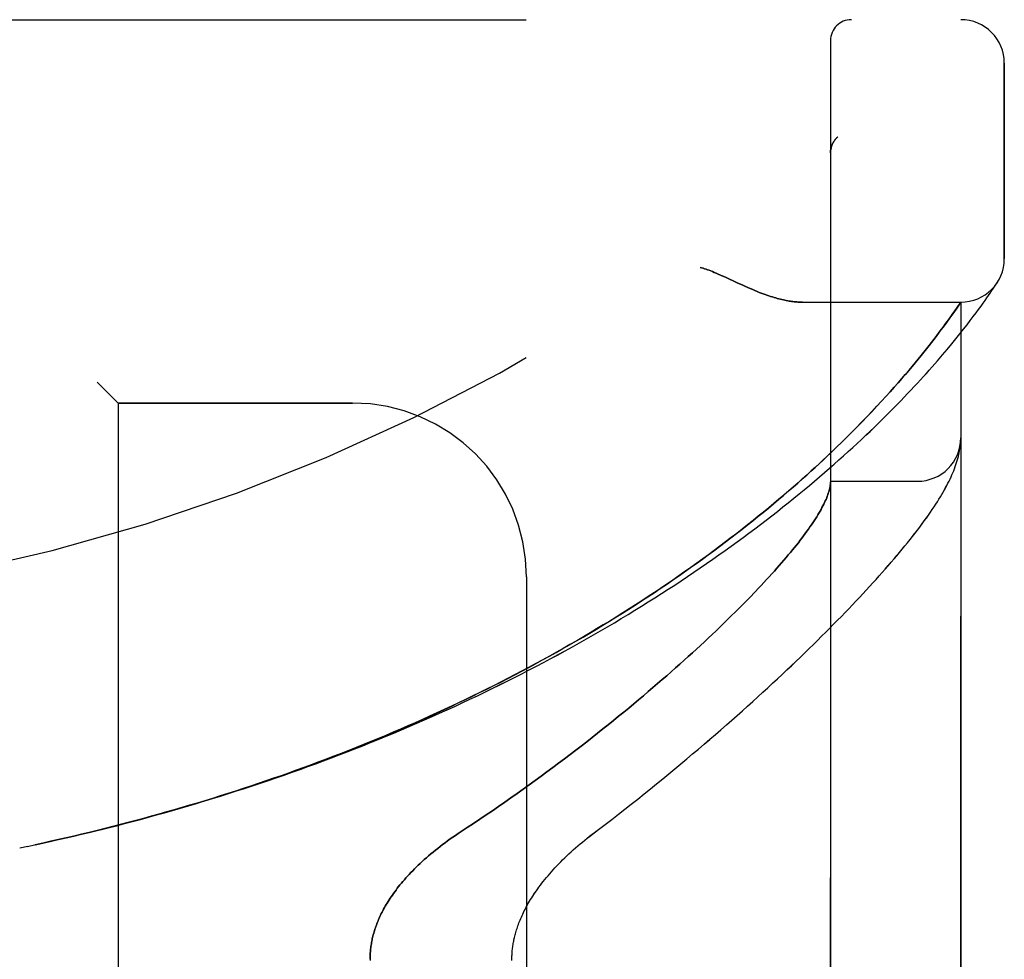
# Model space of a CAD drawing. Header units: inches. Extents: x 0 to 262, y 0 to 169.
# Tile 246 of 256: x 137.07 to 138.49, y 54.1 to 55.45. Entities that reach past the tile are written whole.
import ezdxf

# ---------------------------------------------------------------- set-up
doc = ezdxf.new("R2010")
doc.units = ezdxf.units.IN
doc.header["$LTSCALE"] = 14.384615
doc.header["$MEASUREMENT"] = 0
doc.linetypes.add('HIDDEN', pattern=[0.2, 0.1, -0.1])
doc.layers.add('LEFTHAND_DOOR_ASSEMBLY', color=7, linetype='CONTINUOUS')
doc.layers.add('RIGHTHAND_DOOR_ASSEMBLY', color=7, linetype='CONTINUOUS')

msp = doc.modelspace()

# ---------------------------------------------------------------- linework, layer by layer
at = {"layer": 'LEFTHAND_DOOR_ASSEMBLY', "color": 8, "linetype": 'HIDDEN'}
for p, q in [((136.3642, 55.4518), (138.4279, 55.4518)), ((138.2404, 52.7793), (138.2404, 55.4218)), ((138.4904, 55.108), (138.4904, 55.3893)), ((138.2507, 55.2831), (138.2505, 55.283)), ((138.2404, 55.2607), (138.2404, 55.2605)), ((138.0892, 55.0814), (138.1059, 55.0736)), ((138.4787, 55.0715), (138.4807, 55.0745)), ((138.4804, 55.074), (138.4801, 55.0736)), ((138.4804, 55.074), (138.4807, 55.0745)), ((138.1059, 55.0736), (138.1141, 55.0699)), ((138.4699, 55.0583), (138.4727, 55.0624)), ((138.4727, 55.0624), (138.475, 55.0658)), ((138.475, 55.0658), (138.4768, 55.0686)), ((138.4768, 55.0686), (138.4787, 55.0715)), ((138.1999, 55.0455), (138.4279, 55.0455)), ((138.4226, 55.0377), (138.4279, 55.0455)), ((138.4279, 53.1555), (138.4279, 55.0455)), ((138.46, 55.0441), (138.4628, 55.0481)), ((138.4628, 55.0481), (138.4654, 55.0518)), ((138.4654, 55.0518), (138.4678, 55.0552)), ((138.4678, 55.0552), (138.4699, 55.0583)), ((138.4166, 55.0293), (138.4194, 55.0332)), ((138.4194, 55.0332), (138.4226, 55.0377)), ((138.4498, 55.0301), (138.4535, 55.0351)), ((138.4535, 55.0351), (138.4569, 55.0398)), ((138.4569, 55.0398), (138.46, 55.0441)), ((138.4065, 55.0152), (138.4101, 55.0202)), ((138.4101, 55.0202), (138.4135, 55.0249)), ((138.4135, 55.0249), (138.4166, 55.0293)), ((138.4369, 55.0131), (138.4415, 55.0191)), ((138.4415, 55.0191), (138.4458, 55.0248)), ((138.4458, 55.0248), (138.4498, 55.0301)), ((138.4025, 55.0098), (138.4065, 55.0152)), ((138.4266, 55), (138.4319, 55.0067)), ((138.4319, 55.0067), (138.4369, 55.0131)), ((138.3856, 54.9876), (138.389, 54.9919)), ((138.389, 54.9919), (138.3922, 54.9962)), ((138.3922, 54.9962), (138.3969, 55.0022)), ((138.4148, 54.9855), (138.4209, 54.9929)), ((138.4209, 54.9929), (138.4266, 55)), ((138.3746, 54.9737), (138.3784, 54.9785)), ((138.3784, 54.9785), (138.3821, 54.9831)), ((138.3821, 54.9831), (138.3856, 54.9876)), ((138.4015, 54.9696), (138.4083, 54.9777)), ((138.4083, 54.9777), (138.4148, 54.9855)), ((138.3622, 54.9584), (138.3665, 54.9637)), ((138.3665, 54.9637), (138.3706, 54.9687)), ((138.3706, 54.9687), (138.3746, 54.9737)), ((138.348, 54.9416), (138.353, 54.9474)), ((138.353, 54.9474), (138.3577, 54.953)), ((138.3577, 54.953), (138.3622, 54.9584)), ((138.3376, 54.9295), (138.3429, 54.9357)), ((138.3429, 54.9357), (138.348, 54.9416)), ((137.1854, 54.9305), (137.2154, 54.9005)), ((138.3262, 54.9167), (138.332, 54.9232)), ((138.332, 54.9232), (138.3376, 54.9295)), ((138.3138, 54.903), (138.3201, 54.91)), ((138.3201, 54.91), (138.3262, 54.9167)), ((137.5529, 54.9005), (137.2154, 54.9005)), ((137.2154, 54.9005), (137.2154, 53.3005)), ((138.3001, 54.8884), (138.3071, 54.8958)), ((138.3071, 54.8958), (138.3138, 54.903)), ((138.2852, 54.8729), (138.2928, 54.8808)), ((138.2928, 54.8808), (138.3001, 54.8884)), ((138.2687, 54.8562), (138.2772, 54.8647)), ((138.2772, 54.8647), (138.2852, 54.8729)), ((138.4269, 54.8371), (138.427, 54.8378)), ((138.427, 54.8378), (138.4271, 54.8386)), ((138.4271, 54.8386), (138.4272, 54.8393)), ((138.4272, 54.8393), (138.4273, 54.84)), ((138.4273, 54.84), (138.4274, 54.8406)), ((138.4274, 54.8406), (138.4275, 54.8413)), ((138.4275, 54.842), (138.4276, 54.8427)), ((138.4275, 54.8413), (138.4275, 54.842)), ((138.4276, 54.8433), (138.4277, 54.844)), ((138.4276, 54.8427), (138.4276, 54.8433)), ((138.4277, 54.8447), (138.4278, 54.8454)), ((138.4277, 54.844), (138.4277, 54.8447)), ((138.2404, 54.788), (138.3654, 54.788)), ((137.8029, 54.6505), (137.8029, 53.5505)), ((138.1323, 54.6294), (138.1237, 54.6205)), ((138.1147, 54.6113), (138.1054, 54.602)), ((138.1237, 54.6205), (138.1147, 54.6113)), ((138.1054, 54.602), (138.0957, 54.5924)), ((137.0739, 54.2606), (137.0854, 54.263))]:
    msp.add_line(p, q, dxfattribs=at)
for points in [[(138.2466, 55.2787), (138.2462, 55.2783), (138.2459, 55.2778), (138.2456, 55.2773), (138.2452, 55.2768), (138.2449, 55.2763), (138.2446, 55.2758), (138.2443, 55.2752), (138.244, 55.2747), (138.2437, 55.2742), (138.2434, 55.2736), (138.2432, 55.2731), (138.2429, 55.2725), (138.2427, 55.272), (138.2425, 55.2714)], [(138.2466, 55.2787), (138.2468, 55.279), (138.247, 55.2792), (138.2472, 55.2794), (138.2473, 55.2797), (138.2475, 55.2799), (138.2477, 55.2801), (138.2479, 55.2803), (138.2481, 55.2806), (138.2483, 55.2808), (138.2485, 55.281), (138.2487, 55.2812), (138.2489, 55.2814), (138.2491, 55.2816), (138.2493, 55.2819), (138.2496, 55.2821), (138.2498, 55.2823), (138.25, 55.2825), (138.2502, 55.2827), (138.2505, 55.2829), (138.2507, 55.2831)], [(138.2425, 55.2714), (138.2422, 55.2708), (138.242, 55.2702), (138.2418, 55.2697), (138.2417, 55.2691), (138.2415, 55.2685), (138.2413, 55.2679), (138.2412, 55.2673), (138.2411, 55.2667), (138.2409, 55.2661), (138.2408, 55.2655), (138.2407, 55.2648), (138.2406, 55.2642), (138.2406, 55.2636), (138.2405, 55.263), (138.2405, 55.2624), (138.2404, 55.2617), (138.2404, 55.2611), (138.2404, 55.2607)], [(138.0529, 55.0955), (138.055, 55.0949), (138.057, 55.0943), (138.0591, 55.0936), (138.0613, 55.0929), (138.0634, 55.0922), (138.0657, 55.0914), (138.0681, 55.0905), (138.0705, 55.0895), (138.0732, 55.0884), (138.076, 55.0873), (138.079, 55.086), (138.0822, 55.0846), (138.0856, 55.0831), (138.0892, 55.0814)], [(138.1141, 55.0699), (138.1179, 55.0681), (138.1215, 55.0665), (138.125, 55.065), (138.1284, 55.0636), (138.1316, 55.0622), (138.1348, 55.0609), (138.1378, 55.0597), (138.1407, 55.0586), (138.1436, 55.0575), (138.1463, 55.0565), (138.149, 55.0556), (138.1517, 55.0547), (138.1542, 55.0538), (138.1567, 55.053), (138.1591, 55.0523), (138.1615, 55.0516), (138.1638, 55.0509), (138.1661, 55.0503), (138.1683, 55.0498), (138.1705, 55.0493), (138.1726, 55.0488), (138.1747, 55.0483), (138.1768, 55.0479), (138.1788, 55.0475), (138.1807, 55.0472), (138.1826, 55.0469), (138.1845, 55.0466), (138.1864, 55.0464), (138.1882, 55.0462), (138.1899, 55.046), (138.1917, 55.0459), (138.1934, 55.0457), (138.1951, 55.0457), (138.1967, 55.0456), (138.1983, 55.0455), (138.1999, 55.0455)], [(138.3969, 55.0022), (138.3983, 55.0042), (138.4025, 55.0098)], [(137.1318, 54.2731), (137.1434, 54.2758), (137.155, 54.2785), (137.1666, 54.2813), (137.1782, 54.2841), (137.1898, 54.2869), (137.2014, 54.2898), (137.213, 54.2927), (137.2245, 54.2957), (137.2361, 54.2988), (137.2477, 54.3019), (137.2593, 54.305), (137.2708, 54.3082), (137.2824, 54.3114), (137.2939, 54.3147), (137.3054, 54.318), (137.317, 54.3213), (137.3285, 54.3248), (137.34, 54.3282), (137.3515, 54.3317), (137.363, 54.3353), (137.3745, 54.3389), (137.386, 54.3426), (137.3974, 54.3463), (137.4089, 54.35), (137.4203, 54.3538), (137.4317, 54.3577), (137.4431, 54.3616), (137.4545, 54.3655), (137.4659, 54.3695), (137.4772, 54.3735), (137.4886, 54.3776), (137.4999, 54.3818), (137.5112, 54.386), (137.5225, 54.3902), (137.5337, 54.3945), (137.545, 54.3988), (137.5562, 54.4032), (137.5674, 54.4076), (137.5786, 54.4121), (137.5897, 54.4166), (137.6009, 54.4212), (137.612, 54.4258), (137.6231, 54.4304), (137.6341, 54.4351), (137.6452, 54.4399), (137.6562, 54.4447), (137.6671, 54.4495), (137.6781, 54.4544), (137.689, 54.4594), (137.6999, 54.4643), (137.7107, 54.4694), (137.7215, 54.4744), (137.7323, 54.4796), (137.7431, 54.4847), (137.7538, 54.4899), (137.7645, 54.4952), (137.7751, 54.5005), (137.7857, 54.5058), (137.7963, 54.5112), (137.8068, 54.5166), (137.8173, 54.522), (137.8277, 54.5275), (137.8381, 54.5331), (137.8484, 54.5387), (137.8587, 54.5443), (137.869, 54.5499), (137.8792, 54.5556), (137.8893, 54.5613), (137.8994, 54.5671), (137.9095, 54.5729), (137.9195, 54.5787), (137.9294, 54.5846), (137.9393, 54.5905), (137.9491, 54.5964), (137.9589, 54.6024), (137.9686, 54.6084), (137.9782, 54.6144), (137.9878, 54.6204), (137.9973, 54.6265), (138.0068, 54.6326), (138.0162, 54.6387), (138.0255, 54.6448), (138.0347, 54.651), (138.0439, 54.6572), (138.053, 54.6634), (138.062, 54.6696), (138.071, 54.6758), (138.0799, 54.682), (138.0887, 54.6883), (138.0974, 54.6946), (138.106, 54.7008), (138.1146, 54.7071), (138.123, 54.7134), (138.1314, 54.7196), (138.1397, 54.7259), (138.1479, 54.7322), (138.156, 54.7385), (138.164, 54.7447), (138.1719, 54.751), (138.1797, 54.7572), (138.1875, 54.7635), (138.1951, 54.7697), (138.2026, 54.7759), (138.2101, 54.7821), (138.2174, 54.7883), (138.2247, 54.7944), (138.2318, 54.8006), (138.2388, 54.8067), (138.2457, 54.8127), (138.2526, 54.8188), (138.2593, 54.8248), (138.2659, 54.8307), (138.2723, 54.8366), (138.2787, 54.8425), (138.285, 54.8483), (138.2911, 54.8541), (138.2972, 54.8599), (138.3031, 54.8655), (138.3089, 54.8712), (138.3146, 54.8768), (138.3202, 54.8823), (138.3257, 54.8877), (138.331, 54.8931), (138.3363, 54.8984), (138.3414, 54.9037), (138.3464, 54.9089), (138.3513, 54.914), (138.3561, 54.9191), (138.3608, 54.9241), (138.3653, 54.929), (138.3698, 54.9338), (138.3741, 54.9386), (138.3784, 54.9433), (138.3825, 54.9479), (138.3865, 54.9524), (138.3904, 54.9568), (138.3942, 54.9612), (138.4015, 54.9696)], [(137.1296, 54.2727), (137.1407, 54.2752), (137.1518, 54.2778), (137.1629, 54.2804), (137.1741, 54.2831), (137.1852, 54.2858), (137.1963, 54.2886), (137.2074, 54.2914), (137.2185, 54.2943), (137.2296, 54.2972), (137.2407, 54.3001), (137.2518, 54.3031), (137.2628, 54.3061), (137.2739, 54.3092), (137.285, 54.3123), (137.296, 54.3155), (137.3071, 54.3187), (137.3181, 54.3219), (137.3291, 54.3252), (137.3402, 54.3286), (137.3512, 54.332), (137.3622, 54.3354), (137.3731, 54.3389), (137.3841, 54.3424), (137.3951, 54.346), (137.406, 54.3496), (137.417, 54.3532), (137.4279, 54.357), (137.4388, 54.3607), (137.4497, 54.3645), (137.4605, 54.3683), (137.4714, 54.3722), (137.4822, 54.3762), (137.4931, 54.3801), (137.5039, 54.3842), (137.5147, 54.3882), (137.5254, 54.3923), (137.5362, 54.3965), (137.5469, 54.4007), (137.5576, 54.405), (137.5683, 54.4093), (137.5789, 54.4136), (137.5896, 54.418), (137.6002, 54.4224), (137.6108, 54.4269), (137.6213, 54.4314), (137.6319, 54.436), (137.6424, 54.4406), (137.6529, 54.4452), (137.6633, 54.4499), (137.6737, 54.4547), (137.6841, 54.4595), (137.6945, 54.4643), (137.7048, 54.4692), (137.7151, 54.4741), (137.7254, 54.4791), (137.7356, 54.4841), (137.7458, 54.4891), (137.756, 54.4942), (137.7661, 54.4993), (137.7762, 54.5045), (137.7863, 54.5097), (137.7963, 54.515), (137.8062, 54.5203), (137.8162, 54.5256), (137.826, 54.531), (137.8359, 54.5364), (137.8457, 54.5418), (137.8554, 54.5473), (137.8651, 54.5528), (137.8748, 54.5584), (137.8844, 54.564), (137.894, 54.5696), (137.9035, 54.5753), (137.9129, 54.581), (137.9223, 54.5867), (137.9317, 54.5925), (137.9409, 54.5983), (137.9502, 54.6041), (137.9594, 54.61), (137.9685, 54.6159), (137.9775, 54.6218), (137.9865, 54.6277), (137.9954, 54.6336), (138.0043, 54.6396), (138.0131, 54.6456), (138.0218, 54.6517), (138.0305, 54.6577), (138.039, 54.6638), (138.0476, 54.6698), (138.056, 54.6759), (138.0644, 54.682), (138.0726, 54.6881), (138.0809, 54.6942), (138.089, 54.7004), (138.097, 54.7065), (138.105, 54.7127), (138.1129, 54.7188), (138.1207, 54.7249), (138.1284, 54.7311), (138.136, 54.7372), (138.1435, 54.7433), (138.151, 54.7494), (138.1583, 54.7555), (138.1655, 54.7616), (138.1727, 54.7677), (138.1797, 54.7737), (138.1866, 54.7797), (138.1933, 54.7855), (138.1998, 54.7913), (138.2061, 54.797), (138.2123, 54.8026), (138.2183, 54.808), (138.224, 54.8133), (138.2296, 54.8185), (138.235, 54.8235), (138.2402, 54.8285), (138.2453, 54.8333), (138.2502, 54.8381), (138.255, 54.8427), (138.2597, 54.8473), (138.2687, 54.8562)], [(138.4278, 54.8454), (138.4278, 54.8458), (138.4278, 54.8461), (138.4278, 54.8465), (138.4279, 54.8469), (138.4279, 54.8472), (138.4279, 54.8476), (138.4279, 54.848), (138.4279, 54.8484), (138.4279, 54.8487), (138.4279, 54.8491), (138.4279, 54.8495), (138.4279, 54.8497)], [(137.8937, 54.2773), (137.9067, 54.2872), (137.9163, 54.2945), (137.9258, 54.3018), (137.9352, 54.3091), (137.9445, 54.3164), (137.9538, 54.3237), (137.963, 54.331), (137.9721, 54.3383), (137.9812, 54.3455), (137.9901, 54.3528), (137.999, 54.36), (138.0078, 54.3672), (138.0164, 54.3744), (138.0251, 54.3815), (138.0336, 54.3887), (138.042, 54.3958), (138.0503, 54.4028), (138.0586, 54.4099), (138.0667, 54.4168), (138.0748, 54.4238), (138.0827, 54.4307), (138.0906, 54.4376), (138.0984, 54.4444), (138.106, 54.4512), (138.1136, 54.458), (138.1211, 54.4647), (138.1285, 54.4713), (138.1358, 54.478), (138.143, 54.4845), (138.15, 54.491), (138.157, 54.4975), (138.1639, 54.5039), (138.1707, 54.5103), (138.1774, 54.5166), (138.184, 54.5228), (138.1906, 54.529), (138.197, 54.5352), (138.2033, 54.5413), (138.2095, 54.5473), (138.2157, 54.5533), (138.2217, 54.5592), (138.2276, 54.5651), (138.2335, 54.5709), (138.2392, 54.5767), (138.2449, 54.5824), (138.2505, 54.5881), (138.256, 54.5937), (138.2614, 54.5992), (138.2667, 54.6047), (138.2719, 54.6102), (138.277, 54.6156), (138.282, 54.6209), (138.287, 54.6262), (138.2918, 54.6314), (138.2966, 54.6366), (138.3013, 54.6417), (138.3059, 54.6468), (138.3104, 54.6518), (138.3149, 54.6568), (138.3192, 54.6618), (138.3235, 54.6666), (138.3277, 54.6715), (138.3318, 54.6763), (138.3358, 54.681), (138.3398, 54.6857), (138.3437, 54.6904), (138.3475, 54.695), (138.3512, 54.6996), (138.3548, 54.7042), (138.3584, 54.7087), (138.3619, 54.7132), (138.3654, 54.7177), (138.3688, 54.7221), (138.372, 54.7265), (138.3752, 54.7309), (138.3783, 54.7351), (138.3813, 54.7393), (138.3841, 54.7434), (138.3868, 54.7473), (138.3893, 54.7512), (138.3918, 54.7549), (138.3941, 54.7586), (138.3963, 54.7621), (138.3985, 54.7656), (138.4005, 54.769), (138.4024, 54.7723), (138.4043, 54.7756), (138.406, 54.7788), (138.4077, 54.782), (138.4094, 54.7851), (138.4109, 54.7882), (138.4124, 54.7912), (138.4138, 54.7942), (138.4151, 54.7972), (138.4164, 54.8002), (138.4176, 54.8032), (138.4188, 54.8061), (138.4199, 54.809), (138.4209, 54.8119), (138.4218, 54.8148), (138.4227, 54.8177), (138.4235, 54.8206), (138.4243, 54.8235), (138.425, 54.8263), (138.4256, 54.8291), (138.4261, 54.8318), (138.4266, 54.8345), (138.4269, 54.8371)], [(138.2402, 54.784), (138.24, 54.7822), (138.2397, 54.7804), (138.2394, 54.7786), (138.239, 54.7767), (138.2385, 54.7747), (138.2379, 54.7727), (138.2372, 54.7707), (138.2365, 54.7686), (138.2357, 54.7665), (138.2349, 54.7643), (138.2339, 54.762), (138.2329, 54.7597), (138.2318, 54.7574), (138.2307, 54.755), (138.2294, 54.7526), (138.2281, 54.7501), (138.2268, 54.7475), (138.2253, 54.7449), (138.2238, 54.7423), (138.2221, 54.7396), (138.2205, 54.7368), (138.2187, 54.734), (138.2168, 54.7312), (138.2149, 54.7283), (138.2129, 54.7253), (138.2108, 54.7223), (138.2087, 54.7192), (138.2065, 54.7161), (138.2041, 54.7129), (138.2017, 54.7097), (138.1993, 54.7064), (138.1967, 54.7031), (138.1941, 54.6997), (138.1914, 54.6963), (138.1886, 54.6928), (138.1857, 54.6892), (138.1827, 54.6856), (138.1797, 54.682), (138.1765, 54.6782), (138.1733, 54.6745), (138.17, 54.6706), (138.1667, 54.6668), (138.1632, 54.6628), (138.1596, 54.6588), (138.156, 54.6548), (138.1523, 54.6507), (138.1484, 54.6465), (138.1445, 54.6423), (138.1406, 54.6381), (138.1365, 54.6338), (138.1323, 54.6294)], [(138.2404, 54.787), (138.2404, 54.7868), (138.2404, 54.7865), (138.2404, 54.7861), (138.2404, 54.7858), (138.2403, 54.7854), (138.2403, 54.7849), (138.2403, 54.7845), (138.2402, 54.784)], [(138.0957, 54.5924), (138.0857, 54.5826), (138.0805, 54.5776), (138.0752, 54.5726), (138.0699, 54.5675), (138.0644, 54.5624), (138.0589, 54.5572), (138.0532, 54.552), (138.0475, 54.5467), (138.0417, 54.5414), (138.0357, 54.536), (138.0297, 54.5305), (138.0236, 54.5251), (138.0174, 54.5195), (138.0111, 54.514), (138.0047, 54.5084), (137.9982, 54.5027), (137.9916, 54.497), (137.9849, 54.4912), (137.9781, 54.4855), (137.9713, 54.4796), (137.9643, 54.4738), (137.9573, 54.4679), (137.9501, 54.4619), (137.9429, 54.456), (137.9355, 54.45), (137.9281, 54.4439), (137.9206, 54.4379), (137.913, 54.4318), (137.9053, 54.4257), (137.8976, 54.4196), (137.8897, 54.4134), (137.8818, 54.4072), (137.8738, 54.4011), (137.8657, 54.3949), (137.8575, 54.3886), (137.8492, 54.3824), (137.8409, 54.3762), (137.8325, 54.37), (137.824, 54.3637), (137.8155, 54.3575), (137.8069, 54.3513), (137.7982, 54.3451), (137.7895, 54.3389), (137.7807, 54.3327), (137.7718, 54.3265), (137.7629, 54.3203), (137.754, 54.3142), (137.745, 54.3081), (137.736, 54.302), (137.7269, 54.296), (137.7178, 54.29), (137.7047, 54.2814)], [(137.7047, 54.2814), (137.7008, 54.2788), (137.697, 54.2762), (137.6932, 54.2736), (137.6895, 54.2709), (137.6859, 54.2682), (137.6823, 54.2655), (137.6787, 54.2628), (137.6753, 54.2601), (137.6719, 54.2574), (137.6686, 54.2547), (137.6653, 54.252), (137.6621, 54.2493), (137.659, 54.2466), (137.656, 54.2439), (137.653, 54.2412), (137.6501, 54.2385), (137.6473, 54.2359), (137.6445, 54.2332), (137.6419, 54.2305), (137.6393, 54.2279), (137.6368, 54.2253), (137.6343, 54.2227), (137.6319, 54.2201), (137.6296, 54.2176), (137.6274, 54.215), (137.6252, 54.2125), (137.6231, 54.21), (137.621, 54.2075), (137.6191, 54.205), (137.6172, 54.2026), (137.6153, 54.2001), (137.6135, 54.1977), (137.6118, 54.1954), (137.6101, 54.193), (137.6085, 54.1906), (137.6069, 54.1883), (137.6054, 54.186), (137.604, 54.1837), (137.6026, 54.1815), (137.6012, 54.1792), (137.5999, 54.177), (137.5987, 54.1748), (137.5975, 54.1726), (137.5963, 54.1704), (137.5952, 54.1683), (137.5941, 54.1662), (137.5931, 54.164), (137.5921, 54.1619), (137.5912, 54.1599), (137.5903, 54.1578), (137.5894, 54.1557), (137.5886, 54.1537), (137.5878, 54.1517), (137.587, 54.1497), (137.5863, 54.1477), (137.5856, 54.1457), (137.5849, 54.1437), (137.5843, 54.1417), (137.5837, 54.1398), (137.5832, 54.1379), (137.5826, 54.1359), (137.5821, 54.134), (137.5817, 54.1321), (137.5812, 54.1302), (137.5808, 54.1283), (137.5805, 54.1264), (137.5801, 54.1245), (137.5798, 54.1227), (137.5795, 54.1208), (137.5792, 54.1189), (137.579, 54.1171), (137.5787, 54.1152), (137.5786, 54.1134), (137.5784, 54.1115), (137.5782, 54.1097), (137.5781, 54.1079), (137.578, 54.106), (137.578, 54.1042), (137.5779, 54.1024), (137.5779, 54.1005), (137.5779, 54.0987)], [(137.085, 54.2629), (137.097, 54.2654), (137.1086, 54.268), (137.1318, 54.2731)], [(137.0962, 54.2653), (137.1073, 54.2677), (137.1184, 54.2702)], [(137.782, 54.1005), (137.782, 54.1021), (137.7821, 54.1037), (137.7821, 54.1053), (137.7822, 54.1069), (137.7823, 54.1085), (137.7824, 54.1101), (137.7825, 54.1118), (137.7826, 54.1134), (137.7828, 54.115), (137.783, 54.1167), (137.7832, 54.1183), (137.7834, 54.12), (137.7837, 54.1217), (137.784, 54.1233), (137.7843, 54.125), (137.7846, 54.1268), (137.7849, 54.1285), (137.7853, 54.1302), (137.7857, 54.132), (137.7862, 54.1338), (137.7866, 54.1356), (137.7871, 54.1374), (137.7876, 54.1393), (137.7882, 54.1411), (137.7887, 54.143), (137.7894, 54.1449), (137.79, 54.1469), (137.7907, 54.1488), (137.7914, 54.1508), (137.7922, 54.1528), (137.793, 54.1549), (137.7938, 54.1569), (137.7947, 54.159), (137.7956, 54.1612), (137.7966, 54.1633), (137.7976, 54.1655), (137.7986, 54.1677), (137.7997, 54.17), (137.8009, 54.1722), (137.8021, 54.1745), (137.8034, 54.1768), (137.8047, 54.1792), (137.806, 54.1816), (137.8074, 54.184), (137.8089, 54.1864), (137.8105, 54.1889), (137.8121, 54.1914), (137.8137, 54.1939), (137.8154, 54.1965), (137.8172, 54.1991), (137.8191, 54.2017), (137.821, 54.2044), (137.823, 54.2071), (137.8251, 54.2098), (137.8272, 54.2125), (137.8294, 54.2153), (137.8316, 54.218), (137.834, 54.2208), (137.8364, 54.2236), (137.8388, 54.2265), (137.8414, 54.2293), (137.844, 54.2321), (137.8466, 54.235), (137.8494, 54.2379), (137.8522, 54.2407), (137.855, 54.2436), (137.858, 54.2465), (137.861, 54.2493), (137.864, 54.2522), (137.8671, 54.2551), (137.8703, 54.2579), (137.8735, 54.2607), (137.8768, 54.2636), (137.8801, 54.2664), (137.8834, 54.2692), (137.8868, 54.2719), (137.8903, 54.2746), (137.8937, 54.2773)]]:
    msp.add_lwpolyline(points, dxfattribs=at)
for centre, radius, start, end in [((136.4279, 57.3756), 2.7751, 270, 316.1116), ((138.2704, 55.4218), 0.03, 90, 180), ((138.4279, 55.3893), 0.0625, 0, 90), ((138.4279, 55.108), 0.0625, 270, 360), ((137.5529, 54.6505), 0.25, 0, 90), ((138.3654, 54.8505), 0.0625, 270, 360)]:
    msp.add_arc(centre, radius, start, end, dxfattribs=at)
at = {"layer": 'RIGHTHAND_DOOR_ASSEMBLY', "color": 8, "linetype": 'HIDDEN'}
for p, q in [((136.3642, 55.4518), (138.4279, 55.4518)), ((138.2404, 55.4218), (138.2404, 52.7793)), ((138.4904, 55.3893), (138.4904, 55.108)), ((138.2507, 55.2831), (138.2505, 55.283)), ((138.2404, 55.2605), (138.2404, 55.2607)), ((138.106, 55.0736), (138.0892, 55.0814)), ((138.4787, 55.0715), (138.4804, 55.074)), ((138.1141, 55.0699), (138.106, 55.0736)), ((138.4699, 55.0583), (138.4727, 55.0624)), ((138.4727, 55.0624), (138.475, 55.0658)), ((138.475, 55.0658), (138.4768, 55.0686)), ((138.4768, 55.0686), (138.4787, 55.0715)), ((138.1999, 55.0455), (138.4279, 55.0455)), ((138.4279, 55.0455), (138.4238, 55.0396)), ((138.4279, 55.0455), (138.4279, 53.1555)), ((138.46, 55.0441), (138.4628, 55.0481)), ((138.4628, 55.0481), (138.4654, 55.0518)), ((138.4654, 55.0518), (138.4678, 55.0552)), ((138.4678, 55.0552), (138.4699, 55.0583)), ((138.4211, 55.0356), (138.4176, 55.0306)), ((138.4238, 55.0396), (138.4211, 55.0356)), ((138.4498, 55.0301), (138.4535, 55.0351)), ((138.4535, 55.0351), (138.4569, 55.0398)), ((138.4569, 55.0398), (138.46, 55.0441)), ((138.4113, 55.0217), (138.4077, 55.0169)), ((138.4146, 55.0263), (138.4113, 55.0217)), ((138.4176, 55.0306), (138.4146, 55.0263)), ((138.4369, 55.0131), (138.4415, 55.0191)), ((138.4415, 55.0191), (138.4458, 55.0248)), ((138.4458, 55.0248), (138.4498, 55.0301)), ((138.3998, 55.0061), (138.3969, 55.0022)), ((138.4039, 55.0116), (138.3998, 55.0061)), ((138.4077, 55.0169), (138.4039, 55.0116)), ((138.4266, 55), (138.4319, 55.0067)), ((138.4319, 55.0067), (138.4369, 55.0131)), ((138.389, 54.9919), (138.3856, 54.9876)), ((138.3922, 54.9962), (138.389, 54.9919)), ((138.3969, 55.0022), (138.3922, 54.9962)), ((138.4148, 54.9855), (138.4209, 54.9929)), ((138.4209, 54.9929), (138.4266, 55)), ((138.3785, 54.9785), (138.3747, 54.9737)), ((138.3821, 54.9831), (138.3785, 54.9785)), ((138.3856, 54.9876), (138.3821, 54.9831)), ((138.4015, 54.9696), (138.4083, 54.9777)), ((138.4083, 54.9777), (138.4148, 54.9855)), ((138.3665, 54.9637), (138.3622, 54.9584)), ((138.3707, 54.9688), (138.3665, 54.9637)), ((138.3747, 54.9737), (138.3707, 54.9688)), ((138.353, 54.9475), (138.3481, 54.9417)), ((138.3577, 54.953), (138.353, 54.9475)), ((138.3622, 54.9584), (138.3577, 54.953)), ((138.343, 54.9358), (138.3376, 54.9296)), ((138.3481, 54.9417), (138.343, 54.9358)), ((137.2154, 54.9005), (137.1854, 54.9305)), ((138.3321, 54.9233), (138.3263, 54.9168)), ((138.3376, 54.9296), (138.3321, 54.9233)), ((138.3202, 54.9101), (138.3139, 54.9032)), ((138.3263, 54.9168), (138.3202, 54.9101)), ((137.2154, 54.9005), (137.5529, 54.9005)), ((137.2154, 54.9005), (137.2154, 53.3005)), ((138.3072, 54.896), (138.3003, 54.8886)), ((138.3139, 54.9032), (138.3072, 54.896)), ((138.293, 54.881), (138.2854, 54.8731)), ((138.3003, 54.8886), (138.293, 54.881)), ((138.2774, 54.8649), (138.2689, 54.8564)), ((138.2854, 54.8731), (138.2774, 54.8649)), ((138.4269, 54.8371), (138.4271, 54.8382)), ((138.4271, 54.8382), (138.4272, 54.8389)), ((138.4272, 54.8389), (138.4273, 54.8396)), ((138.4273, 54.8403), (138.4274, 54.841)), ((138.4273, 54.8396), (138.4273, 54.8403)), ((138.4274, 54.841), (138.4275, 54.8416)), ((138.4275, 54.8416), (138.4276, 54.8423)), ((138.4276, 54.843), (138.4277, 54.8437)), ((138.4276, 54.8423), (138.4276, 54.843)), ((138.4277, 54.8444), (138.4278, 54.8451)), ((138.4277, 54.8437), (138.4277, 54.8444)), ((138.2404, 54.788), (138.3654, 54.788)), ((137.8029, 54.6505), (137.8029, 53.5505)), ((138.1237, 54.6205), (138.1323, 54.6294)), ((138.1054, 54.602), (138.1147, 54.6113)), ((138.1147, 54.6113), (138.1237, 54.6205)), ((138.0957, 54.5924), (138.1054, 54.602)), ((137.0739, 54.2606), (137.0854, 54.263))]:
    msp.add_line(p, q, dxfattribs=at)
for points in [[(138.2424, 55.2713), (138.2426, 55.2719), (138.2429, 55.2724), (138.2431, 55.273), (138.2434, 55.2736), (138.2437, 55.2741), (138.244, 55.2747), (138.2443, 55.2752), (138.2446, 55.2757), (138.2449, 55.2763), (138.2452, 55.2768), (138.2456, 55.2773), (138.2459, 55.2778), (138.2463, 55.2783), (138.2466, 55.2788)], [(138.2507, 55.2831), (138.2505, 55.2829), (138.2502, 55.2827), (138.25, 55.2825), (138.2498, 55.2823), (138.2496, 55.2821), (138.2494, 55.2819), (138.2491, 55.2816), (138.2489, 55.2814), (138.2487, 55.2812), (138.2485, 55.281), (138.2483, 55.2808), (138.2481, 55.2806), (138.2479, 55.2803), (138.2477, 55.2801), (138.2475, 55.2799), (138.2473, 55.2797), (138.2472, 55.2795), (138.247, 55.2792), (138.2468, 55.279), (138.2466, 55.2788)], [(138.2404, 55.2607), (138.2404, 55.2611), (138.2404, 55.2617), (138.2405, 55.2623), (138.2405, 55.263), (138.2406, 55.2636), (138.2406, 55.2642), (138.2407, 55.2648), (138.2408, 55.2654), (138.2409, 55.266), (138.241, 55.2666), (138.2412, 55.2672), (138.2413, 55.2678), (138.2415, 55.2684), (138.2416, 55.269), (138.2418, 55.2696), (138.242, 55.2701), (138.2422, 55.2707), (138.2424, 55.2713)], [(138.0892, 55.0814), (138.0856, 55.0831), (138.0822, 55.0846), (138.079, 55.086), (138.076, 55.0873), (138.0732, 55.0884), (138.0705, 55.0895), (138.0681, 55.0905), (138.0657, 55.0914), (138.0634, 55.0922), (138.0613, 55.0929), (138.0591, 55.0936), (138.057, 55.0943), (138.055, 55.0949), (138.0529, 55.0955)], [(138.1999, 55.0455), (138.1983, 55.0455), (138.1967, 55.0456), (138.1951, 55.0457), (138.1934, 55.0457), (138.1917, 55.0459), (138.1899, 55.046), (138.1882, 55.0462), (138.1864, 55.0464), (138.1845, 55.0466), (138.1826, 55.0469), (138.1807, 55.0472), (138.1788, 55.0475), (138.1768, 55.0479), (138.1747, 55.0483), (138.1726, 55.0488), (138.1705, 55.0493), (138.1683, 55.0498), (138.1661, 55.0503), (138.1638, 55.0509), (138.1615, 55.0516), (138.1591, 55.0523), (138.1567, 55.053), (138.1542, 55.0538), (138.1517, 55.0547), (138.149, 55.0556), (138.1463, 55.0565), (138.1436, 55.0575), (138.1407, 55.0586), (138.1378, 55.0597), (138.1348, 55.0609), (138.1316, 55.0622), (138.1284, 55.0636), (138.125, 55.065), (138.1216, 55.0665), (138.1179, 55.0681), (138.1141, 55.0699)], [(137.1318, 54.2731), (137.1434, 54.2758), (137.155, 54.2785), (137.1666, 54.2813), (137.1782, 54.2841), (137.1898, 54.2869), (137.2014, 54.2898), (137.213, 54.2927), (137.2245, 54.2957), (137.2361, 54.2988), (137.2477, 54.3018), (137.2592, 54.305), (137.2708, 54.3082), (137.2824, 54.3114), (137.2939, 54.3147), (137.3054, 54.318), (137.317, 54.3213), (137.3285, 54.3248), (137.34, 54.3282), (137.3515, 54.3317), (137.363, 54.3353), (137.3745, 54.3389), (137.3859, 54.3426), (137.3974, 54.3463), (137.4088, 54.35), (137.4203, 54.3538), (137.4317, 54.3577), (137.4431, 54.3616), (137.4545, 54.3655), (137.4659, 54.3695), (137.4772, 54.3735), (137.4885, 54.3776), (137.4999, 54.3818), (137.5112, 54.386), (137.5225, 54.3902), (137.5337, 54.3945), (137.545, 54.3988), (137.5562, 54.4032), (137.5674, 54.4076), (137.5786, 54.4121), (137.5897, 54.4166), (137.6009, 54.4212), (137.612, 54.4258), (137.6231, 54.4304), (137.6341, 54.4351), (137.6451, 54.4399), (137.6561, 54.4447), (137.6671, 54.4495), (137.6781, 54.4544), (137.689, 54.4594), (137.6999, 54.4643), (137.7107, 54.4694), (137.7215, 54.4744), (137.7323, 54.4795), (137.7431, 54.4847), (137.7538, 54.4899), (137.7644, 54.4952), (137.7751, 54.5005), (137.7857, 54.5058), (137.7962, 54.5112), (137.8068, 54.5166), (137.8172, 54.522), (137.8277, 54.5275), (137.8381, 54.5331), (137.8484, 54.5386), (137.8587, 54.5443), (137.869, 54.5499), (137.8792, 54.5556), (137.8893, 54.5613), (137.8994, 54.5671), (137.9095, 54.5729), (137.9195, 54.5787), (137.9294, 54.5846), (137.9393, 54.5905), (137.9491, 54.5964), (137.9589, 54.6024), (137.9686, 54.6084), (137.9782, 54.6144), (137.9878, 54.6204), (137.9973, 54.6265), (138.0068, 54.6326), (138.0162, 54.6387), (138.0255, 54.6448), (138.0347, 54.651), (138.0439, 54.6572), (138.053, 54.6634), (138.062, 54.6696), (138.071, 54.6758), (138.0798, 54.682), (138.0886, 54.6883), (138.0974, 54.6945), (138.106, 54.7008), (138.1145, 54.7071), (138.123, 54.7134), (138.1314, 54.7196), (138.1397, 54.7259), (138.1479, 54.7322), (138.156, 54.7385), (138.164, 54.7447), (138.1719, 54.751), (138.1797, 54.7572), (138.1875, 54.7635), (138.1951, 54.7697), (138.2026, 54.7759), (138.2101, 54.7821), (138.2174, 54.7883), (138.2247, 54.7944), (138.2318, 54.8006), (138.2388, 54.8067), (138.2457, 54.8127), (138.2525, 54.8187), (138.2592, 54.8247), (138.2658, 54.8307), (138.2723, 54.8366), (138.2787, 54.8425), (138.285, 54.8483), (138.2911, 54.8541), (138.2972, 54.8598), (138.3031, 54.8655), (138.3089, 54.8712), (138.3146, 54.8767), (138.3202, 54.8823), (138.3257, 54.8877), (138.331, 54.8931), (138.3363, 54.8984), (138.3414, 54.9037), (138.3464, 54.9089), (138.3513, 54.914), (138.3561, 54.9191), (138.3608, 54.9241), (138.3653, 54.929), (138.3698, 54.9338), (138.3741, 54.9386), (138.3783, 54.9432), (138.3825, 54.9478), (138.3865, 54.9524), (138.3904, 54.9568), (138.3942, 54.9612), (138.4015, 54.9696)], [(138.2689, 54.8564), (138.26, 54.8475), (138.2553, 54.843), (138.2505, 54.8383), (138.2456, 54.8336), (138.2405, 54.8288), (138.2353, 54.8238), (138.2299, 54.8188), (138.2244, 54.8136), (138.2186, 54.8083), (138.2127, 54.8029), (138.2066, 54.7974), (138.2002, 54.7917), (138.1937, 54.7859), (138.187, 54.7801), (138.1802, 54.7741), (138.1732, 54.7681), (138.1661, 54.7621), (138.1588, 54.756), (138.1515, 54.7499), (138.144, 54.7437), (138.1365, 54.7376), (138.1289, 54.7315), (138.1212, 54.7253), (138.1134, 54.7192), (138.1055, 54.7131), (138.0975, 54.7069), (138.0895, 54.7008), (138.0814, 54.6946), (138.0732, 54.6885), (138.0649, 54.6824), (138.0565, 54.6763), (138.0481, 54.6702), (138.0396, 54.6641), (138.031, 54.6581), (138.0223, 54.652), (138.0136, 54.646), (138.0048, 54.64), (137.9959, 54.634), (137.987, 54.628), (137.978, 54.6221), (137.969, 54.6162), (137.9598, 54.6103), (137.9507, 54.6044), (137.9414, 54.5986), (137.9321, 54.5928), (137.9228, 54.587), (137.9134, 54.5813), (137.9039, 54.5756), (137.8944, 54.5699), (137.8849, 54.5643), (137.8753, 54.5587), (137.8656, 54.5531), (137.8559, 54.5476), (137.8461, 54.5421), (137.8363, 54.5366), (137.8265, 54.5312), (137.8166, 54.5258), (137.8067, 54.5205), (137.7967, 54.5152), (137.7867, 54.5099), (137.7766, 54.5047), (137.7665, 54.4995), (137.7564, 54.4944), (137.7462, 54.4893), (137.736, 54.4843), (137.7258, 54.4793), (137.7155, 54.4743), (137.7052, 54.4694), (137.6949, 54.4645), (137.6845, 54.4596), (137.6741, 54.4549), (137.6637, 54.4501), (137.6532, 54.4454), (137.6427, 54.4407), (137.6322, 54.4361), (137.6217, 54.4316), (137.6111, 54.427), (137.6005, 54.4225), (137.5899, 54.4181), (137.5793, 54.4137), (137.5686, 54.4094), (137.5579, 54.4051), (137.5472, 54.4008), (137.5365, 54.3966), (137.5257, 54.3925), (137.5149, 54.3883), (137.5041, 54.3843), (137.4933, 54.3802), (137.4825, 54.3763), (137.4717, 54.3723), (137.4608, 54.3684), (137.4499, 54.3646), (137.439, 54.3608), (137.4281, 54.357), (137.4172, 54.3533), (137.4062, 54.3497), (137.3953, 54.346), (137.3843, 54.3425), (137.3733, 54.3389), (137.3623, 54.3355), (137.3513, 54.332), (137.3403, 54.3286), (137.3293, 54.3253), (137.3183, 54.322), (137.3072, 54.3187), (137.2962, 54.3155), (137.2851, 54.3124), (137.274, 54.3092), (137.263, 54.3062), (137.2519, 54.3031), (137.2408, 54.3001), (137.2297, 54.2972), (137.2186, 54.2943), (137.2075, 54.2914), (137.1964, 54.2886), (137.1852, 54.2858), (137.1741, 54.2831), (137.163, 54.2804), (137.1519, 54.2778), (137.1407, 54.2752), (137.1296, 54.2727)], [(138.4278, 54.8451), (138.4278, 54.8454), (138.4278, 54.8458), (138.4278, 54.8462), (138.4278, 54.8465), (138.4279, 54.8469), (138.4279, 54.8473), (138.4279, 54.8476), (138.4279, 54.848), (138.4279, 54.8484), (138.4279, 54.8487), (138.4279, 54.8491), (138.4279, 54.8495)], [(137.8937, 54.2774), (137.9067, 54.2872), (137.9163, 54.2945), (137.9258, 54.3018), (137.9352, 54.3091), (137.9445, 54.3164), (137.9538, 54.3237), (137.963, 54.331), (137.9721, 54.3383), (137.9812, 54.3455), (137.9901, 54.3528), (137.999, 54.36), (138.0078, 54.3672), (138.0165, 54.3744), (138.0251, 54.3815), (138.0336, 54.3887), (138.042, 54.3958), (138.0503, 54.4028), (138.0586, 54.4099), (138.0667, 54.4169), (138.0748, 54.4238), (138.0827, 54.4307), (138.0906, 54.4376), (138.0984, 54.4444), (138.106, 54.4512), (138.1136, 54.458), (138.1211, 54.4647), (138.1285, 54.4714), (138.1358, 54.478), (138.143, 54.4845), (138.1501, 54.491), (138.157, 54.4975), (138.1639, 54.5039), (138.1707, 54.5103), (138.1774, 54.5166), (138.1841, 54.5228), (138.1906, 54.529), (138.197, 54.5352), (138.2033, 54.5413), (138.2095, 54.5473), (138.2157, 54.5533), (138.2217, 54.5592), (138.2276, 54.5651), (138.2335, 54.5709), (138.2393, 54.5767), (138.2449, 54.5824), (138.2505, 54.5881), (138.256, 54.5937), (138.2614, 54.5992), (138.2667, 54.6047), (138.2719, 54.6102), (138.277, 54.6156), (138.282, 54.6209), (138.287, 54.6262), (138.2918, 54.6314), (138.2966, 54.6366), (138.3013, 54.6417), (138.3059, 54.6468), (138.3104, 54.6519), (138.3149, 54.6568), (138.3192, 54.6618), (138.3235, 54.6667), (138.3277, 54.6715), (138.3318, 54.6763), (138.3359, 54.6811), (138.3398, 54.6858), (138.3437, 54.6904), (138.3475, 54.695), (138.3512, 54.6996), (138.3549, 54.7042), (138.3584, 54.7087), (138.362, 54.7132), (138.3654, 54.7177), (138.3688, 54.7222), (138.3721, 54.7266), (138.3752, 54.7309), (138.3783, 54.7352), (138.3813, 54.7393), (138.3841, 54.7434), (138.3868, 54.7474), (138.3894, 54.7512), (138.3918, 54.7549), (138.3941, 54.7586), (138.3964, 54.7621), (138.3985, 54.7656), (138.4005, 54.769), (138.4024, 54.7723), (138.4043, 54.7756), (138.4061, 54.7788), (138.4077, 54.782), (138.4094, 54.7851), (138.4109, 54.7882), (138.4124, 54.7912), (138.4138, 54.7943), (138.4151, 54.7972), (138.4164, 54.8002), (138.4176, 54.8032), (138.4188, 54.8061), (138.4199, 54.809), (138.4209, 54.8119), (138.4218, 54.8148), (138.4227, 54.8177), (138.4235, 54.8206), (138.4243, 54.8235), (138.425, 54.8263), (138.4256, 54.8291), (138.4261, 54.8318), (138.4266, 54.8345), (138.4269, 54.8371)], [(138.1323, 54.6294), (138.1365, 54.6338), (138.1406, 54.6381), (138.1445, 54.6423), (138.1484, 54.6465), (138.1523, 54.6507), (138.156, 54.6548), (138.1596, 54.6588), (138.1632, 54.6628), (138.1667, 54.6668), (138.17, 54.6706), (138.1733, 54.6745), (138.1765, 54.6782), (138.1797, 54.682), (138.1827, 54.6856), (138.1857, 54.6892), (138.1886, 54.6928), (138.1914, 54.6963), (138.1941, 54.6997), (138.1967, 54.7031), (138.1993, 54.7064), (138.2017, 54.7097), (138.2041, 54.7129), (138.2065, 54.7161), (138.2087, 54.7192), (138.2108, 54.7223), (138.2129, 54.7253), (138.2149, 54.7283), (138.2168, 54.7312), (138.2187, 54.734), (138.2205, 54.7368), (138.2221, 54.7396), (138.2238, 54.7423), (138.2253, 54.7449), (138.2268, 54.7475), (138.2281, 54.7501), (138.2294, 54.7526), (138.2307, 54.755), (138.2318, 54.7574), (138.2329, 54.7597), (138.2339, 54.762), (138.2349, 54.7643), (138.2357, 54.7665), (138.2365, 54.7686), (138.2372, 54.7707), (138.2379, 54.7727), (138.2385, 54.7747), (138.239, 54.7767), (138.2394, 54.7786), (138.2397, 54.7804), (138.24, 54.7822), (138.2402, 54.784)], [(138.2402, 54.784), (138.2403, 54.7845), (138.2403, 54.7849), (138.2403, 54.7854), (138.2404, 54.7858), (138.2404, 54.7861), (138.2404, 54.7865), (138.2404, 54.7868), (138.2404, 54.787)], [(137.7047, 54.2814), (137.7178, 54.29), (137.7269, 54.296), (137.736, 54.302), (137.745, 54.3081), (137.754, 54.3142), (137.7629, 54.3203), (137.7718, 54.3265), (137.7807, 54.3327), (137.7895, 54.3389), (137.7982, 54.3451), (137.8069, 54.3513), (137.8155, 54.3575), (137.824, 54.3637), (137.8325, 54.37), (137.8409, 54.3762), (137.8492, 54.3824), (137.8575, 54.3886), (137.8657, 54.3949), (137.8738, 54.4011), (137.8818, 54.4072), (137.8897, 54.4134), (137.8976, 54.4196), (137.9053, 54.4257), (137.913, 54.4318), (137.9206, 54.4379), (137.9281, 54.4439), (137.9355, 54.45), (137.9429, 54.456), (137.9501, 54.4619), (137.9573, 54.4679), (137.9643, 54.4738), (137.9713, 54.4796), (137.9781, 54.4855), (137.9849, 54.4912), (137.9916, 54.497), (137.9982, 54.5027), (138.0047, 54.5084), (138.0111, 54.514), (138.0174, 54.5195), (138.0236, 54.5251), (138.0297, 54.5305), (138.0357, 54.536), (138.0417, 54.5414), (138.0475, 54.5467), (138.0532, 54.552), (138.0589, 54.5572), (138.0644, 54.5624), (138.0699, 54.5675), (138.0752, 54.5726), (138.0805, 54.5776), (138.0857, 54.5826), (138.0957, 54.5924)], [(137.5779, 54.1005), (137.5779, 54.1024), (137.578, 54.1042), (137.578, 54.106), (137.5781, 54.1079), (137.5782, 54.1097), (137.5784, 54.1115), (137.5786, 54.1134), (137.5787, 54.1152), (137.579, 54.1171), (137.5792, 54.1189), (137.5795, 54.1208), (137.5798, 54.1227), (137.5801, 54.1245), (137.5805, 54.1264), (137.5808, 54.1283), (137.5812, 54.1302), (137.5817, 54.1321), (137.5821, 54.134), (137.5826, 54.1359), (137.5832, 54.1379), (137.5837, 54.1398), (137.5843, 54.1417), (137.5849, 54.1437), (137.5856, 54.1457), (137.5863, 54.1477), (137.587, 54.1497), (137.5878, 54.1517), (137.5886, 54.1537), (137.5894, 54.1557), (137.5903, 54.1578), (137.5912, 54.1599), (137.5921, 54.1619), (137.5931, 54.164), (137.5941, 54.1662), (137.5952, 54.1683), (137.5963, 54.1704), (137.5975, 54.1726), (137.5987, 54.1748), (137.5999, 54.177), (137.6012, 54.1792), (137.6026, 54.1815), (137.604, 54.1837), (137.6054, 54.186), (137.6069, 54.1883), (137.6085, 54.1906), (137.6101, 54.193), (137.6118, 54.1954), (137.6135, 54.1977), (137.6153, 54.2001), (137.6172, 54.2026), (137.6191, 54.205), (137.621, 54.2075), (137.6231, 54.21), (137.6252, 54.2125), (137.6274, 54.215), (137.6296, 54.2176), (137.6319, 54.2201), (137.6343, 54.2227), (137.6368, 54.2253), (137.6393, 54.2279), (137.6419, 54.2305), (137.6445, 54.2332), (137.6473, 54.2359), (137.6501, 54.2385), (137.653, 54.2412), (137.656, 54.2439), (137.659, 54.2466), (137.6621, 54.2493), (137.6653, 54.252), (137.6686, 54.2547), (137.6719, 54.2574), (137.6753, 54.2601), (137.6787, 54.2628), (137.6823, 54.2655), (137.6859, 54.2682), (137.6895, 54.2709), (137.6932, 54.2736), (137.697, 54.2762), (137.7008, 54.2788), (137.7047, 54.2814)], [(137.085, 54.2629), (137.097, 54.2654), (137.1086, 54.268), (137.1202, 54.2705)], [(137.1318, 54.2731), (137.1185, 54.2702), (137.1073, 54.2677), (137.0962, 54.2653)], [(137.782, 54.0989), (137.782, 54.1005), (137.782, 54.1021), (137.7821, 54.1037), (137.7821, 54.1053), (137.7822, 54.1069), (137.7823, 54.1085), (137.7824, 54.1102), (137.7825, 54.1118), (137.7826, 54.1134), (137.7828, 54.115), (137.783, 54.1167), (137.7832, 54.1183), (137.7834, 54.12), (137.7837, 54.1217), (137.784, 54.1234), (137.7843, 54.1251), (137.7846, 54.1268), (137.7849, 54.1285), (137.7853, 54.1303), (137.7857, 54.132), (137.7862, 54.1338), (137.7866, 54.1356), (137.7871, 54.1374), (137.7876, 54.1393), (137.7882, 54.1411), (137.7887, 54.143), (137.7894, 54.1449), (137.79, 54.1469), (137.7907, 54.1488), (137.7914, 54.1508), (137.7922, 54.1528), (137.793, 54.1549), (137.7938, 54.157), (137.7947, 54.159), (137.7956, 54.1612), (137.7966, 54.1633), (137.7976, 54.1655), (137.7986, 54.1677), (137.7997, 54.17), (137.8009, 54.1722), (137.8021, 54.1745), (137.8034, 54.1769), (137.8047, 54.1792), (137.806, 54.1816), (137.8074, 54.184), (137.8089, 54.1864), (137.8105, 54.1889), (137.8121, 54.1914), (137.8137, 54.194), (137.8154, 54.1965), (137.8172, 54.1991), (137.8191, 54.2018), (137.821, 54.2044), (137.823, 54.2071), (137.8251, 54.2098), (137.8272, 54.2125), (137.8294, 54.2153), (137.8317, 54.2181), (137.834, 54.2208), (137.8364, 54.2236), (137.8388, 54.2265), (137.8414, 54.2293), (137.844, 54.2321), (137.8466, 54.235), (137.8494, 54.2379), (137.8522, 54.2407), (137.855, 54.2436), (137.858, 54.2465), (137.861, 54.2493), (137.864, 54.2522), (137.8671, 54.2551), (137.8703, 54.2579), (137.8735, 54.2608), (137.8768, 54.2636), (137.8801, 54.2664), (137.8834, 54.2692), (137.8868, 54.2719), (137.8903, 54.2747), (137.8937, 54.2774)]]:
    msp.add_lwpolyline(points, dxfattribs=at)
for centre, radius, start, end in [((136.4279, 57.3756), 2.7751, 270, 316.1116), ((138.2704, 55.4218), 0.03, 90, 180), ((138.4279, 55.3893), 0.0625, 0, 90), ((138.4279, 55.108), 0.0625, 270, 360), ((137.5529, 54.6505), 0.25, 0, 90), ((138.3654, 54.8505), 0.0625, 270, 360)]:
    msp.add_arc(centre, radius, start, end, dxfattribs=at)

doc.saveas('drawing.dxf')
